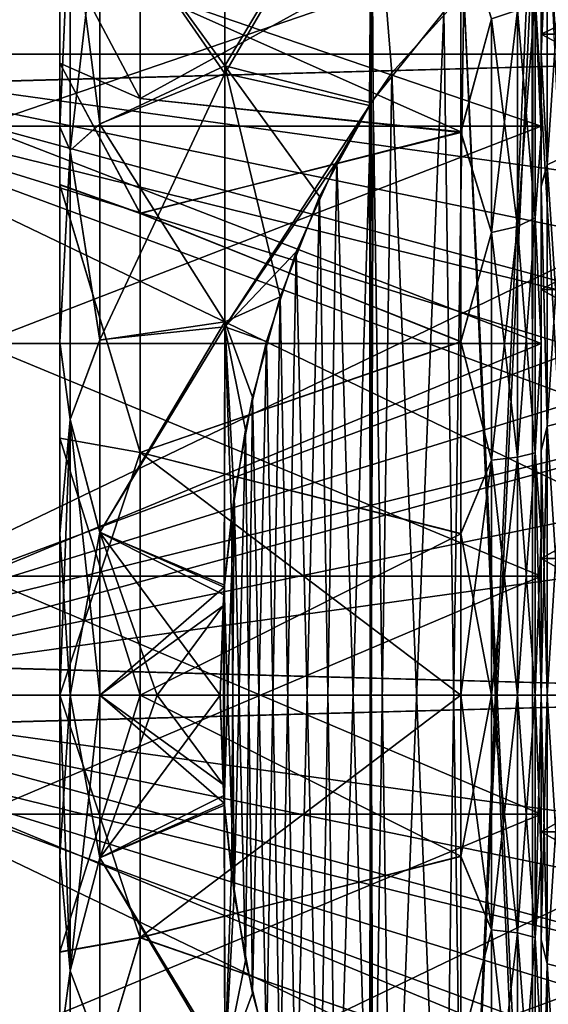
# Model space of a CAD drawing. Header units: metres. Extents: x -62 to 150, y -92 to 92.
# Tile 40 of 256: x -41.49 to -38.19, y -61.93 to -55.79. Entities that reach past the tile are written whole.
import ezdxf

# ---------------------------------------------------------------- set-up
doc = ezdxf.new("R2010")
doc.units = ezdxf.units.M
doc.layers.add('solid_500615', color=7, linetype='CONTINUOUS')

msp = doc.modelspace()

# ---------------------------------------------------------------- linework, layer by layer
at = {"layer": 'solid_500615'}
for points in [[(-38.239399, -56.450336, -1.020764), (-38.239399, -53.164341, -0.937779), (-38.239399, -52.135788, -2.299812)], [(-38.239399, -55.248974, -1.893605), (-38.239399, -56.450336, -1.020764), (-38.239399, -52.135788, -2.299812)], [(-38.239399, -53.164341, -13.401513), (-38.239399, -57.805981, -13.922147), (-38.239399, -56.450336, -13.318527)], [(-38.239399, -53.164341, -13.401513), (-38.239399, -54.425262, -14.550983), (-38.239399, -57.805981, -13.922147)], [(-38.239399, -53.164341, -13.401513), (-38.239399, -56.450336, -13.318527), (-38.239399, -55.248974, -12.445687)], [(-38.239399, -59.257519, -0.108655), (-38.239399, -54.425262, 0.211691), (-38.239399, -53.164341, -0.937779)], [(-38.239399, -57.805981, -0.417145), (-38.239399, -59.257519, -0.108655), (-38.239399, -53.164341, -0.937779)], [(-38.239399, -56.450336, -1.020764), (-38.239399, -57.805981, -0.417145), (-38.239399, -53.164341, -0.937779)], [(-38.239399, -54.425262, -14.550983), (-35.239399, -54.425262, -14.550983), (-35.239399, -55.876766, -15.449717)], [(-38.239399, -54.425262, -14.550983), (-35.239399, -55.876766, -15.449717), (-38.239399, -55.876766, -15.449717)], [(-38.239399, -55.876766, 1.110425), (-35.239399, -55.876766, 1.110425), (-35.239399, -54.425262, 0.211691)], [(-38.239399, -55.876766, 1.110425), (-35.239399, -54.425262, 0.211691), (-38.239399, -54.425262, 0.211691)], [(-38.239399, -54.425262, -14.550983), (-38.239399, -60.742481, -14.230637), (-38.239399, -59.257519, -14.230637)], [(-38.239399, -54.425262, -14.550983), (-38.239399, -65.574738, -14.550983), (-38.239399, -60.742481, -14.230637)], [(-38.239399, -54.425262, -14.550983), (-38.239399, -59.257519, -14.230637), (-38.239399, -57.805981, -13.922147)], [(-38.239399, -64.12323, 1.110425), (-38.239399, -55.876766, 1.110425), (-38.239399, -54.425262, 0.211691)], [(-38.239399, -65.574738, 0.211691), (-38.239399, -64.12323, 1.110425), (-38.239399, -54.425262, 0.211691)], [(-38.239399, -59.257519, -0.108655), (-38.239399, -65.574738, 0.211691), (-38.239399, -54.425262, 0.211691)], [(-38.239399, -54.425262, -14.550983), (-38.239399, -55.876766, -15.449717), (-38.239399, -65.574738, -14.550983)], [(-40.989399, -54.997185, -17.309879), (-40.211205, -54.54995, -17.884178), (-40.211205, -56.07362, -18.531326)], [(-40.211205, -56.07362, -18.531326), (-39.297558, -54.543697, -18.47897), (-39.298992, -56.305321, -19.169645)], [(-40.211205, -56.07362, -18.531326), (-40.211205, -54.54995, -17.884178), (-39.297558, -54.543697, -18.47897)], [(-39.297558, -54.553761, 4.144527), (-40.211205, -54.611141, 3.575793), (-40.211205, -56.120949, 4.208282)], [(-39.297558, -54.553761, 4.144527), (-40.211205, -56.120949, 4.208282), (-39.308376, -56.320156, 4.830354)], [(-39.297558, -54.553761, 4.144527), (-39.308376, -56.320156, 4.830354), (-39.169231, -56.116913, 4.830354)], [(-39.286213, -56.285866, -19.169645), (-39.298992, -56.305321, -19.169645), (-39.297558, -54.543697, -18.47897)], [(-38.844917, -55.736469, -19.169645), (-39.286213, -56.285866, -19.169645), (-39.297558, -54.543697, -18.47897)], [(-39.297558, -54.553761, 4.144527), (-39.169231, -56.116913, 4.830354), (-38.721924, -55.617767, 4.830354)], [(-40.989399, -54.993786, 2.96891), (-40.211205, -56.120949, 4.208282), (-40.211205, -54.611141, 3.575793)], [(-41.174816, -55.00642, -16.970098), (-41.239399, -56.456146, -17.208412), (-41.239399, -55.025829, -16.582487)], [(-41.174816, -56.601028, -17.630606), (-41.239399, -56.456146, -17.208412), (-41.174816, -55.00642, -16.970098)], [(-41.174816, -55.00642, 2.630806), (-41.239399, -55.022564, 2.241468), (-41.239399, -56.453423, 2.868158)], [(-41.174816, -55.00642, 2.630806), (-41.239399, -56.453423, 2.868158), (-41.174816, -56.601028, 3.291314)], [(-41.239399, -56.056877, 0.809148), (-41.239399, -56.453423, 2.868158), (-41.239399, -55.022564, 2.241468)], [(-41.239399, -55.331161, 0.407208), (-41.239399, -56.056877, 0.809148), (-41.239399, -55.022564, 2.241468)], [(-41.239399, -55.330353, -14.746004), (-41.239399, -55.025829, -16.582487), (-41.239399, -56.456146, -17.208412)], [(-41.174816, -56.601028, 3.291314), (-40.989399, -56.435001, 3.560839), (-40.989399, -54.993786, 2.96891)], [(-41.174816, -55.00642, 2.630806), (-41.174816, -56.601028, 3.291314), (-40.989399, -54.993786, 2.96891)], [(-41.174816, -55.00642, -16.970098), (-40.989399, -54.997185, -17.309879), (-40.989399, -56.437809, -17.901064)], [(-41.174816, -56.601028, -17.630606), (-41.174816, -55.00642, -16.970098), (-40.989399, -56.437809, -17.901064)], [(-40.989399, -54.993786, 2.96891), (-40.989399, -56.435001, 3.560839), (-40.211205, -56.120949, 4.208282)], [(-40.989399, -56.437809, -17.901064), (-40.989399, -54.997185, -17.309879), (-40.211205, -56.07362, -18.531326)], [(-38.294262, -64.697716, -19.169645), (-38.291473, -55.299374, -19.169645), (-37.744907, -55.068169, -19.169645)], [(-38.18808, -64.757721, -19.169645), (-38.294262, -64.697716, -19.169645), (-37.744907, -55.068169, -19.169645)], [(-38.093094, -55.072319, 1.93591), (-38.093094, -56.638252, 2.622792), (-38.201492, -55.149632, 1.793051)], [(-38.093094, -55.072319, -16.275202), (-38.201492, -55.149632, -16.132343), (-38.201492, -56.690994, -16.808449)], [(-38.093094, -56.638252, -16.962084), (-38.093094, -55.072319, -16.275202), (-38.201492, -56.690994, -16.808449)], [(-38.739399, -55.17271, -0.295254), (-38.739399, -56.486137, 0.460083), (-40.739399, -55.593601, -0.018167)], [(-38.548058, -55.780972, 0.137929), (-38.739399, -56.486137, 0.460083), (-38.739399, -55.17271, -0.295254)], [(-38.277309, -55.645489, 0.372588), (-38.239399, -55.172516, 0.307682), (-38.239399, -56.498856, 1.01289)], [(-38.201492, -55.149632, 1.793051), (-38.239399, -55.998711, 1.994805), (-38.239399, -55.192833, 1.598583)], [(-38.201492, -55.149632, 1.793051), (-38.201492, -56.690994, 2.469157), (-38.239399, -55.998711, 1.994805)], [(-38.201492, -55.149632, -16.132343), (-38.239399, -55.187649, -15.935032), (-38.239399, -55.993443, -16.331797)], [(-38.201492, -56.690994, -16.808449), (-38.201492, -55.149632, -16.132343), (-38.239399, -55.993443, -16.331797)], [(-38.239399, -55.172516, 0.307682), (-38.239399, -55.192833, 1.598583), (-38.239399, -55.998711, 1.994805)], [(-38.239399, -56.498856, 1.01289), (-38.239399, -55.172516, 0.307682), (-38.239399, -55.998711, 1.994805)], [(-38.093094, -56.638252, 2.622792), (-38.201492, -56.690994, 2.469157), (-38.201492, -55.149632, 1.793051)], [(-38.739399, -55.175957, -14.046317), (-40.739399, -55.59277, -14.320613), (-40.739407, -56.277077, -14.699575)], [(-38.739399, -56.489182, -14.800776), (-38.739399, -55.175957, -14.046317), (-40.739407, -56.277077, -14.699575)], [(-38.548058, -55.780972, -14.477221), (-38.739399, -55.175957, -14.046317), (-38.739399, -56.489182, -14.800776)], [(-38.277309, -55.645489, -14.71188), (-38.239399, -56.501984, -15.353521), (-38.239399, -55.175934, -14.649181)], [(-38.239399, -55.175934, -14.649181), (-38.239399, -56.501984, -15.353521), (-38.239399, -55.187649, -15.935032)], [(-38.239399, -56.501984, -15.353521), (-38.239399, -55.993443, -16.331797), (-38.239399, -55.187649, -15.935032)], [(-38.239399, -55.248974, -1.893605), (-41.739399, -55.248974, -1.893605), (-41.739399, -56.450336, -1.020764)], [(-38.239399, -55.248974, -1.893605), (-41.739399, -56.450336, -1.020764), (-38.239399, -56.450336, -1.020764)], [(-38.239399, -56.450336, -13.318527), (-41.739399, -56.450336, -13.318527), (-41.739399, -55.248974, -12.445687)], [(-38.239399, -55.248974, -12.445687), (-38.239399, -56.450336, -13.318527), (-41.739399, -55.248974, -12.445687)], [(-37.744907, -64.931831, 4.830354), (-38.18808, -55.242275, 4.830354), (-38.294262, -55.302288, 4.830354)], [(-41.239399, -56.056, -15.148005), (-41.239399, -55.330353, -14.746004), (-41.239399, -56.456146, -17.208412)], [(-40.739407, -56.277077, -14.699575), (-41.239399, -55.330353, -14.746004), (-41.239399, -56.056, -15.148005)], [(-40.739399, -55.59277, -14.320613), (-41.239399, -55.330353, -14.746004), (-40.739407, -56.277077, -14.699575)], [(-40.739403, -56.277973, 0.360727), (-41.239399, -56.056877, 0.809148), (-41.239399, -55.331161, 0.407208)], [(-40.739403, -56.277973, 0.360727), (-41.239399, -55.331161, 0.407208), (-40.739399, -55.593601, -0.018167)], [(-38.721924, -64.382233, -19.169645), (-38.844917, -55.736469, -19.169645), (-38.313293, -55.312435, -19.169645)], [(-38.721924, -64.382233, -19.169645), (-38.313293, -55.312435, -19.169645), (-38.291473, -55.299374, -19.169645)], [(-38.721924, -64.382233, -19.169645), (-38.291473, -55.299374, -19.169645), (-38.294262, -64.697716, -19.169645)], [(-38.291473, -64.700623, 4.830354), (-38.294262, -55.302288, 4.830354), (-38.721924, -55.617767, 4.830354)], [(-37.744907, -64.931831, 4.830354), (-38.294262, -55.302288, 4.830354), (-38.291473, -64.700623, 4.830354)], [(-38.739399, -56.486137, 0.460083), (-40.739403, -56.277973, 0.360727), (-40.739399, -55.593601, -0.018167)], [(-38.844917, -64.263535, 4.830354), (-38.721924, -55.617767, 4.830354), (-39.169231, -56.116913, 4.830354)], [(-38.844917, -64.263535, 4.830354), (-38.313293, -64.687569, 4.830354), (-38.721924, -55.617767, 4.830354)], [(-38.313293, -64.687569, 4.830354), (-38.291473, -64.700623, 4.830354), (-38.721924, -55.617767, 4.830354)], [(-38.277309, -55.645489, 0.372588), (-38.277309, -57.021339, 1.014157), (-38.385708, -55.726707, 0.231914)], [(-38.277309, -55.645489, -14.71188), (-38.385708, -55.726707, -14.571206), (-38.385708, -57.076897, -15.200809)], [(-38.277309, -57.021339, -15.353449), (-38.277309, -55.645489, -14.71188), (-38.385708, -57.076897, -15.200809)], [(-38.277309, -57.021339, -15.353449), (-38.239399, -56.501984, -15.353521), (-38.277309, -55.645489, -14.71188)], [(-38.277309, -55.645489, 0.372588), (-38.239399, -56.498856, 1.01289), (-38.277309, -57.021339, 1.014157)], [(-39.169231, -63.883087, -19.169645), (-39.286213, -56.285866, -19.169645), (-38.844917, -55.736469, -19.169645)], [(-38.721924, -64.382233, -19.169645), (-39.169231, -63.883087, -19.169645), (-38.844917, -55.736469, -19.169645)], [(-38.548058, -55.780972, 0.137929), (-38.548058, -57.114014, 0.759537), (-38.739399, -56.486137, 0.460083)], [(-38.548058, -57.114014, -15.098829), (-38.548058, -55.780972, -14.477221), (-38.739399, -56.489182, -14.800776)], [(-38.385708, -55.726707, 0.231914), (-38.385708, -57.076897, 0.861517), (-38.548058, -55.780972, 0.137929)], [(-38.385708, -55.726707, -14.571206), (-38.548058, -55.780972, -14.477221), (-38.548058, -57.114014, -15.098829)], [(-38.385708, -57.076897, -15.200809), (-38.385708, -55.726707, -14.571206), (-38.548058, -57.114014, -15.098829)], [(-38.385708, -57.076897, 0.861517), (-38.548058, -57.114014, 0.759537), (-38.548058, -55.780972, 0.137929)], [(-38.277309, -57.021339, 1.014157), (-38.385708, -57.076897, 0.861517), (-38.385708, -55.726707, 0.231914)], [(-38.239399, -55.876766, -15.449717), (-35.239399, -55.876766, -15.449717), (-35.239399, -57.468975, -16.066542)], [(-38.239399, -55.876766, -15.449717), (-35.239399, -57.468975, -16.066542), (-38.239399, -57.468975, -16.066542)], [(-38.239399, -57.468975, 1.727249), (-35.239399, -57.468975, 1.727249), (-35.239399, -55.876766, 1.110425)], [(-38.239399, -57.468975, 1.727249), (-35.239399, -55.876766, 1.110425), (-38.239399, -55.876766, 1.110425)], [(-38.239399, -62.531025, 1.727249), (-38.239399, -57.468975, 1.727249), (-38.239399, -55.876766, 1.110425)], [(-38.239399, -64.12323, 1.110425), (-38.239399, -62.531025, 1.727249), (-38.239399, -55.876766, 1.110425)], [(-38.239399, -55.876766, -15.449717), (-38.239399, -64.12323, -15.449717), (-38.239399, -65.574738, -14.550983)], [(-38.239399, -55.876766, -15.449717), (-38.239399, -57.468975, -16.066542), (-38.239399, -64.12323, -15.449717)], [(-43.339401, -56, -9.479047), (-43.239399, -56.214642, -9.602971), (-35.989399, -58, -10.633747)], [(-43.339401, -56, -4.860245), (-43.239399, -56, -5.108093), (-35.989399, -56, -7.169646)], [(-35.370594, -56, -9.479047), (-43.239399, -56, -9.231198), (-43.339401, -56, -9.231198)], [(-35.370594, -56, -4.860245), (-43.239399, -56.214642, -4.73632), (-43.339401, -56.214642, -4.73632)], [(-43.339401, -56, -9.479047), (-35.370594, -56, -9.479047), (-43.339401, -56, -9.231198)], [(-43.339401, -56, -4.860245), (-35.370594, -56, -4.860245), (-43.339401, -56.214642, -4.73632)], [(-43.339401, -56, -9.479047), (-35.989399, -58, -10.633747), (-35.95208, -57.525703, -10.359912)], [(-43.339401, -56, -9.479047), (-35.95208, -57.525703, -10.359912), (-35.839729, -57.043545, -10.081538)], [(-43.339401, -56, -9.479047), (-35.839729, -57.043545, -10.081538), (-35.370594, -56, -9.479047)], [(-43.339401, -56, -4.860245), (-35.989399, -56, -7.169646), (-35.951252, -56, -6.615762)], [(-43.339401, -56, -4.860245), (-35.951252, -56, -6.615762), (-35.837246, -56, -6.05577)], [(-43.339401, -56, -4.860245), (-35.837246, -56, -6.05577), (-35.370594, -56, -4.860245)], [(-35.370594, -56, -9.479047), (-43.239399, -56, -5.108093), (-43.239399, -56, -9.231198)], [(-35.838791, -56, -8.277781), (-43.239399, -56, -5.108093), (-35.370594, -56, -9.479047)], [(-35.951748, -56, -7.719867), (-43.239399, -56, -5.108093), (-35.838791, -56, -8.277781)], [(-35.989399, -56, -7.169646), (-43.239399, -56, -5.108093), (-35.951748, -56, -7.719867)], [(-35.370594, -56, -4.860245), (-43.239399, -59.785358, -2.674768), (-43.239399, -56.214642, -4.73632)], [(-35.839733, -57.043549, -4.257752), (-43.239399, -59.785358, -2.674768), (-35.370594, -56, -4.860245)], [(-38.239399, -56.501984, -15.353521), (-38.239399, -56.820576, -16.649931), (-38.239399, -55.993443, -16.331797)], [(-38.201492, -56.690994, -16.808449), (-38.239399, -55.993443, -16.331797), (-38.239399, -56.820576, -16.649931)], [(-38.239399, -56.498856, 1.01289), (-38.239399, -55.998711, 1.994805), (-38.239399, -56.82552, 2.312296)], [(-38.201492, -56.690994, 2.469157), (-38.239399, -56.82552, 2.312296), (-38.239399, -55.998711, 1.994805)], [(-41.239399, -56.814346, -15.479698), (-41.239399, -56.056, -15.148005), (-41.239399, -56.456146, -17.208412)], [(-40.739399, -56.992966, -15.012971), (-41.239399, -56.056, -15.148005), (-41.239399, -56.814346, -15.479698)], [(-40.739407, -56.277077, -14.699575), (-41.239399, -56.056, -15.148005), (-40.739399, -56.992966, -15.012971)], [(-41.239399, -56.056877, 0.809148), (-41.239399, -56.815201, 1.140734), (-41.239399, -56.453423, 2.868158)], [(-40.739399, -56.993847, 0.674016), (-41.239399, -56.815201, 1.140734), (-41.239399, -56.056877, 0.809148)], [(-40.739399, -56.993847, 0.674016), (-41.239399, -56.056877, 0.809148), (-40.739403, -56.277973, 0.360727)], [(-40.989399, -56.437809, -17.901064), (-40.211205, -56.07362, -18.531326), (-40.211205, -57.671753, -18.963013)], [(-40.211205, -56.07362, -18.531326), (-39.298992, -56.305321, -19.169645), (-39.620369, -56.889015, -19.169645)], [(-39.86607, -57.51495, -19.169645), (-40.211205, -56.07362, -18.531326), (-39.620369, -56.889015, -19.169645)], [(-39.86607, -57.51495, -19.169645), (-40.211205, -57.671753, -18.963013), (-40.211205, -56.07362, -18.531326)], [(-40.989399, -57.782471, 3.917964), (-40.211205, -57.70269, 4.629787), (-40.211205, -56.120949, 4.208282)], [(-40.989399, -56.435001, 3.560839), (-40.989399, -57.782471, 3.917964), (-40.211205, -56.120949, 4.208282)], [(-39.308376, -56.320156, 4.830354), (-40.211205, -56.120949, 4.208282), (-40.211205, -57.70269, 4.629787)], [(-39.286213, -63.714134, 4.830354), (-39.169231, -56.116913, 4.830354), (-39.308376, -56.320156, 4.830354)], [(-38.844917, -64.263535, 4.830354), (-39.169231, -56.116913, 4.830354), (-39.286213, -63.714134, 4.830354)], [(-35.370594, -60, -11.788448), (-43.239399, -56.214642, -9.602971), (-43.239399, -59.785358, -11.664524)], [(-35.839733, -58.956451, -11.185956), (-43.239399, -56.214642, -9.602971), (-35.370594, -60, -11.788448)], [(-35.95208, -58.474293, -10.907581), (-43.239399, -56.214642, -9.602971), (-35.839733, -58.956451, -11.185956)], [(-35.989399, -58, -10.633747), (-43.239399, -56.214642, -9.602971), (-35.95208, -58.474293, -10.907581)], [(-38.739399, -56.489182, -14.800776), (-40.739407, -56.277077, -14.699575), (-40.739399, -56.992966, -15.012971)], [(-38.739399, -56.486137, 0.460083), (-40.739399, -56.993847, 0.674016), (-40.739403, -56.277973, 0.360727)], [(-39.513416, -56.671188, 4.830354), (-39.308376, -56.320156, 4.830354), (-40.211205, -57.70269, 4.629787)], [(-39.513416, -63.328812, -19.169645), (-39.620369, -56.889015, -19.169645), (-39.298992, -56.305321, -19.169645)], [(-39.513416, -63.328812, -19.169645), (-39.298992, -56.305321, -19.169645), (-39.308376, -63.679844, -19.169645)], [(-39.298992, -63.694679, 4.830354), (-39.308376, -56.320156, 4.830354), (-39.513416, -56.671188, 4.830354)], [(-39.308376, -63.679844, -19.169645), (-39.298992, -56.305321, -19.169645), (-39.286213, -56.285866, -19.169645)], [(-39.169231, -63.883087, -19.169645), (-39.308376, -63.679844, -19.169645), (-39.286213, -56.285866, -19.169645)], [(-39.286213, -63.714134, 4.830354), (-39.308376, -56.320156, 4.830354), (-39.298992, -63.694679, 4.830354)], [(-38.239399, -56.450336, -1.020764), (-41.739399, -56.450336, -1.020764), (-41.739399, -57.805981, -0.417145)], [(-38.239399, -56.450336, -1.020764), (-41.739399, -57.805981, -0.417145), (-38.239399, -57.805981, -0.417145)], [(-38.239399, -57.805981, -13.922147), (-41.739399, -57.805981, -13.922147), (-41.739399, -56.450336, -13.318527)], [(-38.239399, -56.450336, -13.318527), (-38.239399, -57.805981, -13.922147), (-41.739399, -56.450336, -13.318527)], [(-41.239399, -56.815201, 1.140734), (-41.239399, -57.796673, 3.245198), (-41.239399, -56.453423, 2.868158)], [(-41.174816, -56.601028, 3.291314), (-41.239399, -56.453423, 2.868158), (-41.239399, -57.796673, 3.245198)], [(-41.239399, -56.814346, -15.479698), (-41.239399, -56.456146, -17.208412), (-41.239399, -57.798637, -17.584906)], [(-41.174816, -56.601028, -17.630606), (-41.239399, -57.798637, -17.584906), (-41.239399, -56.456146, -17.208412)], [(-41.174816, -56.601028, 3.291314), (-40.989399, -57.782471, 3.917964), (-40.989399, -56.435001, 3.560839)], [(-41.174816, -56.601028, -17.630606), (-40.989399, -56.437809, -17.901064), (-40.989399, -57.784481, -18.257656)], [(-40.989399, -57.784481, -18.257656), (-40.989399, -56.437809, -17.901064), (-40.211205, -57.671753, -18.963013)], [(-38.739399, -56.486137, 0.460083), (-38.739399, -57.793163, 0.935283), (-40.739399, -56.993847, 0.674016)], [(-38.739399, -57.795547, -15.275224), (-38.739399, -56.489182, -14.800776), (-40.739399, -56.992966, -15.012971)], [(-38.548058, -57.114014, 0.759537), (-38.739399, -57.793163, 0.935283), (-38.739399, -56.486137, 0.460083)], [(-38.548058, -57.114014, -15.098829), (-38.739399, -56.489182, -14.800776), (-38.739399, -57.795547, -15.275224)], [(-38.277309, -57.021339, 1.014157), (-38.239399, -56.498856, 1.01289), (-38.239399, -57.802971, 1.454455)], [(-38.277309, -57.021339, -15.353449), (-38.239399, -57.805389, -15.794363), (-38.239399, -56.501984, -15.353521)], [(-38.239399, -57.802971, 1.454455), (-38.239399, -56.498856, 1.01289), (-38.239399, -56.82552, 2.312296)], [(-38.239399, -56.501984, -15.353521), (-38.239399, -57.805389, -15.794363), (-38.239399, -56.820576, -16.649931)], [(-41.174816, -58.279331, -18.033531), (-41.239399, -57.798637, -17.584906), (-41.174816, -56.601028, -17.630606)], [(-41.174816, -56.601028, 3.291314), (-41.239399, -57.796673, 3.245198), (-41.174816, -58.279331, 3.694239)], [(-41.174816, -56.601028, 3.291314), (-41.174816, -58.279331, 3.694239), (-40.989399, -57.782471, 3.917964)], [(-41.174816, -58.279331, -18.033531), (-41.174816, -56.601028, -17.630606), (-40.989399, -57.784481, -18.257656)], [(-38.093094, -56.638252, 2.622792), (-38.093094, -58.295883, 3.042561), (-38.201492, -56.690994, 2.469157)], [(-38.093094, -56.638252, -16.962084), (-38.201492, -56.690994, -16.808449), (-38.201492, -58.32262, -17.221632)], [(-38.093094, -58.295883, -17.381853), (-38.093094, -56.638252, -16.962084), (-38.201492, -58.32262, -17.221632)], [(-39.76598, -57.233696, 4.830354), (-39.513416, -56.671188, 4.830354), (-40.211205, -57.70269, 4.629787)], [(-39.620369, -63.110985, 4.830354), (-39.513416, -56.671188, 4.830354), (-39.76598, -57.233696, 4.830354)], [(-39.620369, -63.110985, 4.830354), (-39.298992, -63.694679, 4.830354), (-39.513416, -56.671188, 4.830354)], [(-38.201492, -56.690994, 2.469157), (-38.201492, -58.32262, 2.88234), (-38.239399, -56.82552, 2.312296)], [(-38.201492, -58.32262, -17.221632), (-38.201492, -56.690994, -16.808449), (-38.239399, -56.820576, -16.649931)], [(-38.093094, -58.295883, 3.042561), (-38.201492, -58.32262, 2.88234), (-38.201492, -56.690994, 2.469157)], [(-41.239399, -58.396393, -15.923682), (-41.239399, -56.814346, -15.479698), (-41.239399, -57.798637, -17.584906)], [(-40.739426, -58.485783, -15.432039), (-41.239399, -56.814346, -15.479698), (-41.239399, -58.396393, -15.923682)], [(-40.739399, -56.992966, -15.012971), (-41.239399, -56.814346, -15.479698), (-40.739426, -58.485783, -15.432039)], [(-41.239399, -56.815201, 1.140734), (-41.239399, -58.396923, 1.584495), (-41.239399, -57.796673, 3.245198)], [(-40.739418, -58.486351, 1.092852), (-41.239399, -58.396923, 1.584495), (-41.239399, -56.815201, 1.140734)], [(-40.739418, -58.486351, 1.092852), (-41.239399, -56.815201, 1.140734), (-40.739399, -56.993847, 0.674016)], [(-38.239399, -57.805389, -15.794363), (-38.239399, -58.472305, -17.051268), (-38.239399, -56.820576, -16.649931)], [(-38.201492, -58.32262, -17.221632), (-38.239399, -56.820576, -16.649931), (-38.239399, -58.472305, -17.051268)], [(-38.239399, -57.802971, 1.454455), (-38.239399, -56.82552, 2.312296), (-38.239399, -58.475353, 2.712448)], [(-38.201492, -58.32262, 2.88234), (-38.239399, -58.475353, 2.712448), (-38.239399, -56.82552, 2.312296)], [(-39.76598, -62.766304, -19.169645), (-39.86607, -57.51495, -19.169645), (-39.620369, -56.889015, -19.169645)], [(-39.76598, -62.766304, -19.169645), (-39.620369, -56.889015, -19.169645), (-39.513416, -63.328812, -19.169645)], [(-38.739399, -57.795547, -15.275224), (-40.739399, -56.992966, -15.012971), (-40.739426, -58.485783, -15.432039)], [(-38.739399, -57.793163, 0.935283), (-40.739418, -58.486351, 1.092852), (-40.739399, -56.993847, 0.674016)], [(-35.95208, -57.525707, -3.979378), (-43.239399, -59.785358, -2.674768), (-35.839733, -57.043549, -4.257752)], [(-38.385708, -57.076897, 0.861517), (-38.385708, -58.5159, 1.247098), (-38.548058, -57.114014, 0.759537)], [(-38.385708, -57.076897, -15.200809), (-38.548058, -57.114014, -15.098829), (-38.548058, -58.534748, -15.479513)], [(-38.385708, -58.5159, -15.58639), (-38.385708, -57.076897, -15.200809), (-38.548058, -58.534748, -15.479513)], [(-38.277309, -57.021339, 1.014157), (-38.277309, -58.487694, 1.407066), (-38.385708, -57.076897, 0.861517)], [(-38.277309, -57.021339, -15.353449), (-38.385708, -57.076897, -15.200809), (-38.385708, -58.5159, -15.58639)], [(-38.277309, -58.487694, -15.746358), (-38.277309, -57.021339, -15.353449), (-38.385708, -58.5159, -15.58639)], [(-38.277309, -58.487694, 1.407066), (-38.385708, -58.5159, 1.247098), (-38.385708, -57.076897, 0.861517)], [(-38.277309, -58.487694, -15.746358), (-38.239399, -57.805389, -15.794363), (-38.277309, -57.021339, -15.353449)], [(-38.277309, -57.021339, 1.014157), (-38.239399, -57.802971, 1.454455), (-38.277309, -58.487694, 1.407066)], [(-38.548058, -57.114014, 0.759537), (-38.548058, -58.534748, 1.140221), (-38.739399, -57.793163, 0.935283)], [(-38.548058, -58.534748, -15.479513), (-38.548058, -57.114014, -15.098829), (-38.739399, -57.795547, -15.275224)], [(-38.385708, -58.5159, 1.247098), (-38.548058, -58.534748, 1.140221), (-38.548058, -57.114014, 0.759537)], [(-39.950378, -57.793064, 4.830354), (-39.76598, -57.233696, 4.830354), (-40.211205, -57.70269, 4.629787)], [(-39.86607, -62.48505, 4.830354), (-39.76598, -57.233696, 4.830354), (-39.950378, -57.793064, 4.830354)], [(-39.86607, -62.48505, 4.830354), (-39.620369, -63.110985, 4.830354), (-39.76598, -57.233696, 4.830354)], [(-38.239399, -57.468975, -16.066542), (-35.239399, -57.468975, -16.066542), (-35.239399, -59.146927, -16.380207)], [(-38.239399, -57.468975, -16.066542), (-35.239399, -59.146927, -16.380207), (-38.239399, -59.146927, -16.380207)], [(-38.239399, -59.146927, 2.040915), (-35.239399, -59.146927, 2.040915), (-35.239399, -57.468975, 1.727249)], [(-38.239399, -59.146927, 2.040915), (-35.239399, -57.468975, 1.727249), (-38.239399, -57.468975, 1.727249)], [(-38.239399, -60.853073, 2.040915), (-38.239399, -59.146927, 2.040915), (-38.239399, -57.468975, 1.727249)], [(-38.239399, -62.531025, 1.727249), (-38.239399, -60.853073, 2.040915), (-38.239399, -57.468975, 1.727249)], [(-38.239399, -57.468975, -16.066542), (-38.239399, -62.531025, -16.066542), (-38.239399, -64.12323, -15.449717)], [(-38.239399, -57.468975, -16.066542), (-38.239399, -59.146927, -16.380207), (-38.239399, -62.531025, -16.066542)], [(-35.989399, -58, -3.705544), (-43.239399, -59.785358, -2.674768), (-35.95208, -57.525707, -3.979378)], [(-39.86607, -57.51495, -19.169645), (-40.038548, -58.140976, -19.169645), (-40.211205, -57.671753, -18.963013)], [(-39.950378, -62.206936, -19.169645), (-40.038548, -58.140976, -19.169645), (-39.86607, -57.51495, -19.169645)], [(-39.950378, -62.206936, -19.169645), (-39.86607, -57.51495, -19.169645), (-39.76598, -62.766304, -19.169645)], [(-40.989399, -58.984787, -18.431168), (-40.211205, -57.671753, -18.963013), (-40.213116, -59.313648, -19.169645)], [(-40.989399, -58.984787, -18.431168), (-40.989399, -57.784481, -18.257656), (-40.211205, -57.671753, -18.963013)], [(-40.151966, -58.757645, -19.169645), (-40.213116, -59.313648, -19.169645), (-40.211205, -57.671753, -18.963013)], [(-40.038548, -58.140976, -19.169645), (-40.151966, -58.757645, -19.169645), (-40.211205, -57.671753, -18.963013)], [(-40.989399, -58.983738, 4.091781), (-40.214081, -59.32642, 4.830354), (-40.211205, -57.70269, 4.629787)], [(-40.989399, -57.782471, 3.917964), (-40.989399, -58.983738, 4.091781), (-40.211205, -57.70269, 4.629787)], [(-40.170151, -58.892467, 4.830354), (-40.211205, -57.70269, 4.629787), (-40.214081, -59.32642, 4.830354)], [(-40.081532, -58.344498, 4.830354), (-39.950378, -57.793064, 4.830354), (-40.211205, -57.70269, 4.629787)], [(-40.170151, -58.892467, 4.830354), (-40.081532, -58.344498, 4.830354), (-40.211205, -57.70269, 4.629787)], [(-38.239399, -57.805981, -0.417145), (-41.739399, -57.805981, -0.417145), (-41.739399, -59.257519, -0.108655)], [(-38.239399, -57.805981, -0.417145), (-41.739399, -59.257519, -0.108655), (-38.239399, -59.257519, -0.108655)], [(-38.239399, -59.257519, -14.230637), (-41.739399, -59.257519, -14.230637), (-41.739399, -57.805981, -13.922147)], [(-38.239399, -57.805981, -13.922147), (-38.239399, -59.257519, -14.230637), (-41.739399, -57.805981, -13.922147)], [(-41.239399, -58.396923, 1.584495), (-41.239399, -58.993217, 3.427802), (-41.239399, -57.796673, 3.245198)], [(-41.174816, -58.279331, 3.694239), (-41.239399, -57.796673, 3.245198), (-41.239399, -58.993217, 3.427802)], [(-41.239399, -58.396393, -15.923682), (-41.239399, -57.798637, -17.584906), (-41.239399, -58.994247, -17.767193)], [(-41.174816, -58.279331, -18.033531), (-41.239399, -58.994247, -17.767193), (-41.239399, -57.798637, -17.584906)], [(-41.174816, -58.279331, 3.694239), (-40.989399, -58.983738, 4.091781), (-40.989399, -57.782471, 3.917964)], [(-41.174816, -58.279331, -18.033531), (-40.989399, -57.784481, -18.257656), (-40.989399, -58.984787, -18.431168)], [(-38.739399, -58.993927, -15.509179), (-38.739399, -57.795547, -15.275224), (-40.739426, -58.485783, -15.432039)], [(-38.739399, -57.793163, 0.935283), (-38.739399, -58.992607, 1.169728), (-40.739418, -58.486351, 1.092852)], [(-40.038548, -61.859024, 4.830354), (-39.950378, -57.793064, 4.830354), (-40.081532, -58.344498, 4.830354)], [(-39.86607, -62.48505, 4.830354), (-39.950378, -57.793064, 4.830354), (-40.038548, -61.859024, 4.830354)], [(-38.548058, -58.534748, 1.140221), (-38.739399, -58.992607, 1.169728), (-38.739399, -57.793163, 0.935283)], [(-38.548058, -58.534748, -15.479513), (-38.739399, -57.795547, -15.275224), (-38.739399, -58.993927, -15.509179)], [(-38.277309, -58.487694, 1.407066), (-38.239399, -57.802971, 1.454455), (-38.239399, -58.994835, 1.672667)], [(-38.277309, -58.487694, -15.746358), (-38.239399, -58.996162, -16.01211), (-38.239399, -57.805389, -15.794363)], [(-38.239399, -58.994835, 1.672667), (-38.239399, -57.802971, 1.454455), (-38.239399, -58.475353, 2.712448)], [(-38.239399, -57.805389, -15.794363), (-38.239399, -58.996162, -16.01211), (-38.239399, -58.472305, -17.051268)], [(-43.339401, -60, -2.550844), (-43.239399, -59.785358, -2.674768), (-35.989399, -58, -3.705544)], [(-43.339401, -60, -2.550844), (-35.989399, -58, -3.705544), (-35.95208, -58.474297, -3.431709)], [(-40.081532, -61.655502, -19.169645), (-40.151966, -58.757645, -19.169645), (-40.038548, -58.140976, -19.169645)], [(-40.081532, -61.655502, -19.169645), (-40.038548, -58.140976, -19.169645), (-39.950378, -62.206936, -19.169645)], [(-41.174816, -58.279331, 3.694239), (-41.239399, -58.993217, 3.427802), (-41.239399, -60, 3.476105)], [(-41.174816, -58.279331, 3.694239), (-41.239399, -60, 3.476105), (-41.174816, -60, 3.829659)], [(-41.174816, -58.279331, -18.033531), (-41.174816, -60, -18.168951), (-41.239399, -58.994247, -17.767193)], [(-41.174816, -58.279331, 3.694239), (-41.174816, -60, 3.829659), (-40.989399, -58.983738, 4.091781)], [(-41.174816, -58.279331, -18.033531), (-40.989399, -58.984787, -18.431168), (-40.989399, -60, -18.476835)], [(-41.174816, -58.279331, -18.033531), (-40.989399, -60, -18.476835), (-41.174816, -60, -18.168951)], [(-38.093094, -58.295883, -17.381853), (-38.201492, -60, -17.360624), (-38.093094, -60, -17.52306)], [(-38.093094, -58.295883, -17.381853), (-38.201492, -58.32262, -17.221632), (-38.201492, -60, -17.360624)], [(-38.093094, -58.295883, 3.042561), (-38.093094, -60, 3.183768), (-38.201492, -58.32262, 2.88234)], [(-40.151966, -61.242355, 4.830354), (-40.081532, -58.344498, 4.830354), (-40.170151, -58.892467, 4.830354)], [(-40.038548, -61.859024, 4.830354), (-40.081532, -58.344498, 4.830354), (-40.151966, -61.242355, 4.830354)], [(-38.201492, -58.32262, 2.88234), (-38.201492, -60, 3.021332), (-38.239399, -58.475353, 2.712448)], [(-38.201492, -58.32262, -17.221632), (-38.239399, -58.472305, -17.051268), (-38.239399, -60, -17.169645)], [(-38.201492, -58.32262, -17.221632), (-38.239399, -60, -17.169645), (-38.201492, -60, -17.360624)], [(-38.201492, -58.32262, 2.88234), (-38.093094, -60, 3.183768), (-38.201492, -60, 3.021332)], [(-41.239399, -58.396393, -15.923682), (-41.239399, -58.994247, -17.767193), (-41.239399, -60, -17.815397)], [(-41.239399, -58.396393, -15.923682), (-41.239399, -60, -17.815397), (-41.239399, -60, -16.069647)], [(-40.739426, -58.485783, -15.432039), (-41.239399, -58.396393, -15.923682), (-41.239399, -60, -16.069647)], [(-41.239399, -58.396923, 1.584495), (-41.239399, -60, 1.730354), (-41.239399, -58.993217, 3.427802)], [(-40.739399, -60, 1.230354), (-41.239399, -60, 1.730354), (-41.239399, -58.396923, 1.584495)], [(-40.739399, -60, 1.230354), (-41.239399, -58.396923, 1.584495), (-40.739418, -58.486351, 1.092852)], [(-43.339401, -60, -2.550844), (-35.95208, -58.474297, -3.431709), (-35.839729, -58.956455, -3.153335)], [(-40.739426, -58.485783, -15.432039), (-41.239399, -60, -16.069647), (-40.739399, -60, -15.569646)], [(-38.739399, -58.993927, -15.509179), (-40.739426, -58.485783, -15.432039), (-40.739399, -60, -15.569646)], [(-38.739399, -60, 1.230354), (-40.739399, -60, 1.230354), (-40.739418, -58.486351, 1.092852)], [(-38.739399, -58.992607, 1.169728), (-38.739399, -60, 1.230354), (-40.739418, -58.486351, 1.092852)], [(-38.277309, -58.487694, -15.746358), (-38.385708, -60, -15.716231), (-38.277309, -60, -15.878667)], [(-38.277309, -58.487694, -15.746358), (-38.385708, -58.5159, -15.58639), (-38.385708, -60, -15.716231)], [(-38.277309, -58.487694, 1.407066), (-38.277309, -60, 1.539375), (-38.385708, -58.5159, 1.247098)], [(-38.277309, -58.487694, -15.746358), (-38.277309, -60, -15.878667), (-38.239399, -58.996162, -16.01211)], [(-38.277309, -58.487694, 1.407066), (-38.239399, -58.994835, 1.672667), (-38.239399, -60, 1.730354)], [(-38.277309, -58.487694, 1.407066), (-38.239399, -60, 1.730354), (-38.277309, -60, 1.539375)], [(-38.239399, -60, -16.069647), (-38.239399, -60, -17.169645), (-38.239399, -58.472305, -17.051268)], [(-38.239399, -58.996162, -16.01211), (-38.239399, -60, -16.069647), (-38.239399, -58.472305, -17.051268)], [(-38.239399, -58.994835, 1.672667), (-38.239399, -58.475353, 2.712448), (-38.239399, -60, 2.830354)], [(-38.201492, -60, 3.021332), (-38.239399, -60, 2.830354), (-38.239399, -58.475353, 2.712448)], [(-38.548058, -58.534748, 1.140221), (-38.548058, -60, 1.268414), (-38.739399, -58.992607, 1.169728)], [(-38.548058, -58.534748, -15.479513), (-38.739399, -58.993927, -15.509179), (-38.739399, -60, -15.569646)], [(-38.548058, -58.534748, -15.479513), (-38.739399, -60, -15.569646), (-38.548058, -60, -15.607706)], [(-38.385708, -58.5159, -15.58639), (-38.548058, -60, -15.607706), (-38.385708, -60, -15.716231)], [(-38.385708, -58.5159, -15.58639), (-38.548058, -58.534748, -15.479513), (-38.548058, -60, -15.607706)], [(-38.385708, -58.5159, 1.247098), (-38.385708, -60, 1.37694), (-38.548058, -58.534748, 1.140221)], [(-38.548058, -58.534748, 1.140221), (-38.385708, -60, 1.37694), (-38.548058, -60, 1.268414)], [(-38.385708, -58.5159, 1.247098), (-38.277309, -60, 1.539375), (-38.385708, -60, 1.37694)], [(-40.214081, -60.67358, -19.169645), (-40.213116, -59.313648, -19.169645), (-40.151966, -58.757645, -19.169645)], [(-40.170151, -61.107533, -19.169645), (-40.214081, -60.67358, -19.169645), (-40.151966, -58.757645, -19.169645)], [(-40.081532, -61.655502, -19.169645), (-40.170151, -61.107533, -19.169645), (-40.151966, -58.757645, -19.169645)], [(-40.151966, -61.242355, 4.830354), (-40.170151, -58.892467, 4.830354), (-40.214081, -59.32642, 4.830354)], [(-43.339401, -60, -2.550844), (-35.839729, -58.956455, -3.153335), (-35.370594, -60, -2.550844)], [(-41.239399, -60, 1.730354), (-41.239399, -60, 3.476105), (-41.239399, -58.993217, 3.427802)], [(-41.174816, -60, -18.168951), (-41.239399, -60, -17.815397), (-41.239399, -58.994247, -17.767193)], [(-41.174816, -60, 3.829659), (-40.989399, -60, 4.137543), (-40.989399, -58.983738, 4.091781)], [(-40.989399, -58.983738, 4.091781), (-40.989399, -60, 4.137543), (-40.214081, -59.32642, 4.830354)], [(-40.989399, -58.984787, -18.431168), (-40.213116, -59.313648, -19.169645), (-40.21751, -59.373482, -19.169645)], [(-40.239399, -60, -19.169645), (-40.989399, -58.984787, -18.431168), (-40.21751, -59.373482, -19.169645)], [(-40.63213, -60, -18.842434), (-40.989399, -60, -18.476835), (-40.989399, -58.984787, -18.431168)], [(-40.239399, -60, -19.169645), (-40.63213, -60, -18.842434), (-40.989399, -58.984787, -18.431168)], [(-38.739399, -60, -15.569646), (-38.739399, -58.993927, -15.509179), (-40.739399, -60, -15.569646)], [(-38.548058, -60, 1.268414), (-38.739399, -60, 1.230354), (-38.739399, -58.992607, 1.169728)], [(-38.277309, -60, -15.878667), (-38.239399, -60, -16.069647), (-38.239399, -58.996162, -16.01211)], [(-38.239399, -60, 1.730354), (-38.239399, -58.994835, 1.672667), (-38.239399, -60, 2.830354)], [(-38.239399, -59.146927, -16.380207), (-35.239399, -59.146927, -16.380207), (-35.239399, -60.853073, -16.380207)], [(-38.239399, -59.146927, -16.380207), (-35.239399, -60.853073, -16.380207), (-38.239399, -60.853073, -16.380207)], [(-38.239399, -60.853073, 2.040915), (-35.239399, -60.853073, 2.040915), (-35.239399, -59.146927, 2.040915)], [(-38.239399, -60.853073, 2.040915), (-35.239399, -59.146927, 2.040915), (-38.239399, -59.146927, 2.040915)], [(-38.239399, -59.146927, -16.380207), (-38.239399, -60.853073, -16.380207), (-38.239399, -62.531025, -16.066542)], [(-38.239399, -59.257519, -0.108655), (-41.739399, -59.257519, -0.108655), (-41.739399, -60.742481, -0.108655)], [(-38.239399, -59.257519, -0.108655), (-41.739399, -60.742481, -0.108655), (-38.239399, -60.742481, -0.108655)], [(-38.239399, -60.742481, -14.230637), (-41.739399, -60.742481, -14.230637), (-41.739399, -59.257519, -14.230637)], [(-38.239399, -59.257519, -14.230637), (-38.239399, -60.742481, -14.230637), (-41.739399, -59.257519, -14.230637)], [(-38.239399, -59.257519, -0.108655), (-38.239399, -60.742481, -0.108655), (-38.239399, -65.574738, 0.211691)], [(-40.989399, -60, 4.137543), (-40.222057, -59.442314, 4.830354), (-40.214081, -59.32642, 4.830354)], [(-40.222057, -60.557686, -19.169645), (-40.21751, -59.373482, -19.169645), (-40.213116, -59.313648, -19.169645)], [(-40.222057, -60.557686, -19.169645), (-40.213116, -59.313648, -19.169645), (-40.214081, -60.67358, -19.169645)], [(-40.213116, -60.686352, 4.830354), (-40.214081, -59.32642, 4.830354), (-40.222057, -59.442314, 4.830354)], [(-40.151966, -61.242355, 4.830354), (-40.214081, -59.32642, 4.830354), (-40.213116, -60.686352, 4.830354)], [(-40.222057, -60.557686, -19.169645), (-40.239399, -60, -19.169645), (-40.21751, -59.373482, -19.169645)], [(-40.989399, -60, 4.137543), (-40.63213, -60, 4.503143), (-40.222057, -59.442314, 4.830354)], [(-40.63213, -60, 4.503143), (-40.239399, -60, 4.830354), (-40.222057, -59.442314, 4.830354)], [(-40.21751, -60.626518, 4.830354), (-40.222057, -59.442314, 4.830354), (-40.239399, -60, 4.830354)], [(-40.213116, -60.686352, 4.830354), (-40.222057, -59.442314, 4.830354), (-40.21751, -60.626518, 4.830354)], [(-35.370594, -60, -11.788448), (-43.239399, -59.785358, -11.664524), (-43.339401, -59.785358, -11.664524)], [(-43.339401, -60, -11.788448), (-35.370594, -60, -11.788448), (-43.339401, -59.785358, -11.664524)], [(-43.339401, -60, -11.788448), (-43.239399, -60.214642, -11.664524), (-35.989399, -62, -10.633748)], [(-35.370594, -60, -2.550844), (-43.239399, -60.214642, -2.674768), (-43.339401, -60.214642, -2.674768)], [(-43.339401, -60, -2.550844), (-35.370594, -60, -2.550844), (-43.339401, -60.214642, -2.674768)], [(-43.339401, -60, -11.788448), (-35.989399, -62, -10.633748), (-35.95208, -61.525703, -10.907583)], [(-43.339401, -60, -11.788448), (-35.95208, -61.525703, -10.907583), (-35.839729, -61.043545, -11.185957)], [(-43.339401, -60, -11.788448), (-35.839729, -61.043545, -11.185957), (-35.370594, -60, -11.788448)], [(-35.370594, -60, -2.550844), (-43.239399, -63.785358, -4.73632), (-43.239399, -60.214642, -2.674768)], [(-35.839733, -61.043549, -3.153336), (-43.239399, -63.785358, -4.73632), (-35.370594, -60, -2.550844)], [(-41.239399, -61.603607, 1.584391), (-41.239399, -61.005753, 3.4279), (-41.239399, -60, 3.476105)], [(-41.174816, -60, 3.829659), (-41.239399, -60, 3.476105), (-41.239399, -61.005753, 3.4279)], [(-41.239399, -60, 1.730354), (-41.239399, -61.603607, 1.584391), (-41.239399, -60, 3.476105)], [(-41.174816, -60, 3.829659), (-41.239399, -61.005753, 3.4279), (-41.174816, -61.720669, 3.694239)], [(-41.239399, -60, -16.069647), (-41.239399, -60, -17.815397), (-41.239399, -61.006783, -17.767094)], [(-41.174816, -61.720669, -18.033531), (-41.239399, -61.006783, -17.767094), (-41.239399, -60, -17.815397)], [(-41.239399, -61.603077, -15.923787), (-41.239399, -60, -16.069647), (-41.239399, -61.006783, -17.767094)], [(-41.174816, -61.720669, -18.033531), (-41.239399, -60, -17.815397), (-41.174816, -60, -18.168951)], [(-40.739399, -60, -15.569646), (-41.239399, -60, -16.069647), (-41.239399, -61.603077, -15.923787)], [(-40.739418, -61.513649, -15.432143), (-40.739399, -60, -15.569646), (-41.239399, -61.603077, -15.923787)], [(-40.739426, -61.514217, 1.092747), (-41.239399, -61.603607, 1.584391), (-41.239399, -60, 1.730354)], [(-40.739426, -61.514217, 1.092747), (-41.239399, -60, 1.730354), (-40.739399, -60, 1.230354)], [(-41.174816, -61.720669, 3.694239), (-40.989399, -61.015213, 4.091876), (-40.989399, -60, 4.137543)], [(-41.174816, -60, 3.829659), (-41.174816, -61.720669, 3.694239), (-40.989399, -60, 4.137543)], [(-41.174816, -60, -18.168951), (-40.989399, -60, -18.476835), (-40.989399, -61.016262, -18.431072)], [(-41.174816, -61.720669, -18.033531), (-41.174816, -60, -18.168951), (-40.989399, -61.016262, -18.431072)], [(-40.989399, -61.015213, 4.091876), (-40.239399, -60, 4.830354), (-40.63213, -60, 4.503143)], [(-40.21751, -60.626518, 4.830354), (-40.239399, -60, 4.830354), (-40.989399, -61.015213, 4.091876)], [(-40.989399, -61.015213, 4.091876), (-40.63213, -60, 4.503143), (-40.989399, -60, 4.137543)], [(-40.222057, -60.557686, -19.169645), (-40.989399, -60, -18.476835), (-40.63213, -60, -18.842434)], [(-40.214081, -60.67358, -19.169645), (-40.989399, -61.016262, -18.431072), (-40.989399, -60, -18.476835)], [(-40.222057, -60.557686, -19.169645), (-40.214081, -60.67358, -19.169645), (-40.989399, -60, -18.476835)], [(-38.739399, -61.006073, 1.169888), (-40.739426, -61.514217, 1.092747), (-40.739399, -60, 1.230354)], [(-40.739418, -61.513649, -15.432143), (-38.739399, -60, -15.569646), (-40.739399, -60, -15.569646)], [(-38.739399, -61.007393, -15.50902), (-38.739399, -60, -15.569646), (-40.739418, -61.513649, -15.432143)], [(-38.739399, -61.006073, 1.169888), (-40.739399, -60, 1.230354), (-38.739399, -60, 1.230354)], [(-40.222057, -60.557686, -19.169645), (-40.63213, -60, -18.842434), (-40.239399, -60, -19.169645)], [(-38.548058, -61.465252, 1.140221), (-38.739399, -61.006073, 1.169888), (-38.739399, -60, 1.230354)], [(-38.548058, -60, 1.268414), (-38.548058, -61.465252, 1.140221), (-38.739399, -60, 1.230354)], [(-38.548058, -60, -15.607706), (-38.739399, -60, -15.569646), (-38.739399, -61.007393, -15.50902)], [(-38.548058, -61.465252, -15.479513), (-38.548058, -60, -15.607706), (-38.739399, -61.007393, -15.50902)], [(-38.385708, -60, -15.716231), (-38.548058, -60, -15.607706), (-38.548058, -61.465252, -15.479513)], [(-38.385708, -61.4841, -15.58639), (-38.385708, -60, -15.716231), (-38.548058, -61.465252, -15.479513)], [(-38.385708, -61.4841, 1.247098), (-38.548058, -61.465252, 1.140221), (-38.548058, -60, 1.268414)], [(-38.385708, -60, 1.37694), (-38.385708, -61.4841, 1.247098), (-38.548058, -60, 1.268414)], [(-38.277309, -60, -15.878667), (-38.385708, -60, -15.716231), (-38.385708, -61.4841, -15.58639)], [(-38.277309, -61.512306, -15.746358), (-38.277309, -60, -15.878667), (-38.385708, -61.4841, -15.58639)], [(-38.277309, -61.512306, 1.407066), (-38.385708, -61.4841, 1.247098), (-38.385708, -60, 1.37694)], [(-38.277309, -60, 1.539375), (-38.277309, -61.512306, 1.407066), (-38.385708, -60, 1.37694)], [(-38.277309, -61.512306, -15.746358), (-38.239399, -61.005165, -16.011959), (-38.239399, -60, -16.069647)], [(-38.277309, -61.512306, -15.746358), (-38.239399, -60, -16.069647), (-38.277309, -60, -15.878667)], [(-38.277309, -60, 1.539375), (-38.239399, -60, 1.730354), (-38.239399, -61.003838, 1.672819)], [(-38.277309, -60, 1.539375), (-38.239399, -61.003838, 1.672819), (-38.277309, -61.512306, 1.407066)], [(-38.239399, -60, 1.730354), (-38.239399, -60, 2.830354), (-38.239399, -61.527695, 2.711977)], [(-38.201492, -61.67738, 2.88234), (-38.239399, -61.527695, 2.711977), (-38.239399, -60, 2.830354)], [(-38.201492, -60, 3.021332), (-38.201492, -61.67738, 2.88234), (-38.239399, -60, 2.830354)], [(-38.239399, -61.005165, -16.011959), (-38.239399, -61.524647, -17.051739), (-38.239399, -60, -17.169645)], [(-38.201492, -60, -17.360624), (-38.239399, -60, -17.169645), (-38.239399, -61.524647, -17.051739)], [(-38.239399, -61.005165, -16.011959), (-38.239399, -60, -17.169645), (-38.239399, -60, -16.069647)], [(-38.201492, -61.67738, -17.221632), (-38.201492, -60, -17.360624), (-38.239399, -61.524647, -17.051739)], [(-38.239399, -61.003838, 1.672819), (-38.239399, -60, 1.730354), (-38.239399, -61.527695, 2.711977)], [(-38.093094, -60, -17.52306), (-38.201492, -60, -17.360624), (-38.201492, -61.67738, -17.221632)], [(-38.093094, -61.704117, -17.381853), (-38.093094, -60, -17.52306), (-38.201492, -61.67738, -17.221632)], [(-38.093094, -61.704117, 3.042561), (-38.201492, -61.67738, 2.88234), (-38.201492, -60, 3.021332)], [(-38.093094, -60, 3.183768), (-38.093094, -61.704117, 3.042561), (-38.201492, -60, 3.021332)], [(-35.370594, -64, -9.479047), (-43.239399, -60.214642, -11.664524), (-43.239399, -63.785358, -9.602971)], [(-35.839733, -62.956451, -10.081539), (-43.239399, -60.214642, -11.664524), (-35.370594, -64, -9.479047)], [(-35.95208, -62.474293, -10.359914), (-43.239399, -60.214642, -11.664524), (-35.839733, -62.956451, -10.081539)], [(-35.989399, -62, -10.633748), (-43.239399, -60.214642, -11.664524), (-35.95208, -62.474293, -10.359914)], [(-40.213116, -60.686352, 4.830354), (-40.21751, -60.626518, 4.830354), (-40.989399, -61.015213, 4.091876)], [(-40.214081, -60.67358, -19.169645), (-40.211205, -62.29731, -18.96908), (-40.989399, -61.016262, -18.431072)], [(-40.211205, -62.328247, 4.623722), (-40.213116, -60.686352, 4.830354), (-40.989399, -61.015213, 4.091876)], [(-40.170151, -61.107533, -19.169645), (-40.211205, -62.29731, -18.96908), (-40.214081, -60.67358, -19.169645)], [(-40.151966, -61.242355, 4.830354), (-40.213116, -60.686352, 4.830354), (-40.211205, -62.328247, 4.623722)], [(-38.239399, -60.742481, -0.108655), (-41.739399, -60.742481, -0.108655), (-41.739399, -62.194019, -0.417145)], [(-38.239399, -60.742481, -0.108655), (-41.739399, -62.194019, -0.417145), (-38.239399, -62.194019, -0.417145)], [(-38.239399, -62.194019, -13.922147), (-41.739399, -62.194019, -13.922147), (-41.739399, -60.742481, -14.230637)], [(-38.239399, -60.742481, -14.230637), (-38.239399, -62.194019, -13.922147), (-41.739399, -60.742481, -14.230637)], [(-38.239399, -66.835655, -13.401513), (-38.239399, -62.194019, -13.922147), (-38.239399, -60.742481, -14.230637)], [(-38.239399, -65.574738, -14.550983), (-38.239399, -66.835655, -13.401513), (-38.239399, -60.742481, -14.230637)], [(-38.239399, -60.742481, -0.108655), (-38.239399, -62.194019, -0.417145), (-38.239399, -65.574738, 0.211691)], [(-38.239399, -60.853073, -16.380207), (-35.239399, -60.853073, -16.380207), (-35.239399, -62.531025, -16.066542)], [(-38.239399, -60.853073, -16.380207), (-35.239399, -62.531025, -16.066542), (-38.239399, -62.531025, -16.066542)], [(-38.239399, -62.531025, 1.727249), (-35.239399, -62.531025, 1.727249), (-35.239399, -60.853073, 2.040915)], [(-38.239399, -62.531025, 1.727249), (-35.239399, -60.853073, 2.040915), (-38.239399, -60.853073, 2.040915)], [(-41.239399, -61.603607, 1.584391), (-41.239399, -62.201363, 3.245614), (-41.239399, -61.005753, 3.4279)], [(-41.174816, -61.720669, 3.694239), (-41.239399, -61.005753, 3.4279), (-41.239399, -62.201363, 3.245614)], [(-41.239399, -61.603077, -15.923787), (-41.239399, -61.006783, -17.767094), (-41.239399, -62.203327, -17.58449)], [(-41.174816, -61.720669, -18.033531), (-41.239399, -62.203327, -17.58449), (-41.239399, -61.006783, -17.767094)], [(-38.739399, -61.006073, 1.169888), (-38.739399, -62.204453, 0.935932), (-40.739426, -61.514217, 1.092747)], [(-38.739399, -62.206837, -15.274574), (-38.739399, -61.007393, -15.50902), (-40.739418, -61.513649, -15.432143)], [(-38.548058, -61.465252, 1.140221), (-38.739399, -62.204453, 0.935932), (-38.739399, -61.006073, 1.169888)], [(-38.548058, -61.465252, -15.479513), (-38.739399, -61.007393, -15.50902), (-38.739399, -62.206837, -15.274574)], [(-38.277309, -61.512306, 1.407066), (-38.239399, -61.003838, 1.672819), (-38.239399, -62.194611, 1.455071)], [(-38.277309, -61.512306, -15.746358), (-38.239399, -62.197029, -15.793747), (-38.239399, -61.005165, -16.011959)], [(-38.239399, -62.194611, 1.455071), (-38.239399, -61.003838, 1.672819), (-38.239399, -61.527695, 2.711977)], [(-38.239399, -61.005165, -16.011959), (-38.239399, -62.197029, -15.793747), (-38.239399, -61.524647, -17.051739)], [(-35.95208, -61.525707, -3.43171), (-43.239399, -63.785358, -4.73632), (-35.839733, -61.043549, -3.153336)], [(-41.174816, -61.720669, 3.694239), (-40.989399, -62.215519, 3.918365), (-40.989399, -61.015213, 4.091876)], [(-41.174816, -61.720669, -18.033531), (-40.989399, -61.016262, -18.431072), (-40.989399, -62.217529, -18.257256)], [(-40.211205, -62.328247, 4.623722), (-40.989399, -61.015213, 4.091876), (-40.989399, -62.215519, 3.918365)], [(-40.211205, -62.29731, -18.96908), (-40.989399, -62.217529, -18.257256), (-40.989399, -61.016262, -18.431072)], [(-40.081532, -61.655502, -19.169645), (-40.211205, -62.29731, -18.96908), (-40.170151, -61.107533, -19.169645)], [(-40.038548, -61.859024, 4.830354), (-40.151966, -61.242355, 4.830354), (-40.211205, -62.328247, 4.623722)], [(-38.548058, -62.885986, -15.098829), (-38.548058, -61.465252, -15.479513), (-38.739399, -62.206837, -15.274574)], [(-38.548058, -61.465252, 1.140221), (-38.548058, -62.885986, 0.759537), (-38.739399, -62.204453, 0.935932)], [(-38.385708, -61.4841, -15.58639), (-38.548058, -61.465252, -15.479513), (-38.548058, -62.885986, -15.098829)], [(-38.385708, -62.923103, 0.861517), (-38.548058, -62.885986, 0.759537), (-38.548058, -61.465252, 1.140221)], [(-38.385708, -61.4841, 1.247098), (-38.385708, -62.923103, 0.861517), (-38.548058, -61.465252, 1.140221)], [(-38.385708, -62.923103, -15.200809), (-38.385708, -61.4841, -15.58639), (-38.548058, -62.885986, -15.098829)], [(-38.277309, -61.512306, -15.746358), (-38.385708, -61.4841, -15.58639), (-38.385708, -62.923103, -15.200809)], [(-38.277309, -62.978661, 1.014157), (-38.385708, -62.923103, 0.861517), (-38.385708, -61.4841, 1.247098)], [(-38.277309, -61.512306, 1.407066), (-38.277309, -62.978661, 1.014157), (-38.385708, -61.4841, 1.247098)], [(-35.989399, -62, -3.705545), (-43.239399, -63.785358, -4.73632), (-35.95208, -61.525707, -3.43171)], [(-40.739418, -61.513649, -15.432143), (-41.239399, -61.603077, -15.923787), (-41.239399, -63.184799, -15.480026)], [(-40.739418, -61.513649, -15.432143), (-41.239399, -63.184799, -15.480026), (-40.739399, -63.006153, -15.013309)], [(-40.739426, -61.514217, 1.092747), (-41.239399, -63.185654, 1.140406), (-41.239399, -61.603607, 1.584391)], [(-40.739399, -63.007034, 0.673679), (-41.239399, -63.185654, 1.140406), (-40.739426, -61.514217, 1.092747)], [(-38.739399, -62.204453, 0.935932), (-40.739399, -63.007034, 0.673679), (-40.739426, -61.514217, 1.092747)], [(-38.739399, -62.206837, -15.274574), (-40.739418, -61.513649, -15.432143), (-40.739399, -63.006153, -15.013309)], [(-38.277309, -62.978661, -15.353449), (-38.277309, -61.512306, -15.746358), (-38.385708, -62.923103, -15.200809)], [(-38.277309, -61.512306, 1.407066), (-38.239399, -62.194611, 1.455071), (-38.277309, -62.978661, 1.014157)], [(-38.277309, -62.978661, -15.353449), (-38.239399, -62.197029, -15.793747), (-38.277309, -61.512306, -15.746358)], [(-38.239399, -62.197029, -15.793747), (-38.239399, -63.17448, -16.651587), (-38.239399, -61.524647, -17.051739)], [(-38.201492, -61.67738, -17.221632), (-38.239399, -61.524647, -17.051739), (-38.239399, -63.17448, -16.651587)], [(-38.239399, -62.194611, 1.455071), (-38.239399, -61.527695, 2.711977), (-38.239399, -63.179424, 2.310639)], [(-38.201492, -61.67738, 2.88234), (-38.239399, -63.179424, 2.310639), (-38.239399, -61.527695, 2.711977)], [(-41.239399, -63.184799, -15.480026), (-41.239399, -61.603077, -15.923787), (-41.239399, -62.203327, -17.58449)], [(-41.239399, -61.603607, 1.584391), (-41.239399, -63.185654, 1.140406), (-41.239399, -62.201363, 3.245614)], [(-40.081532, -61.655502, -19.169645), (-39.950378, -62.206936, -19.169645), (-40.211205, -62.29731, -18.96908)], [(-38.201492, -63.309006, -16.808449), (-38.201492, -61.67738, -17.221632), (-38.239399, -63.17448, -16.651587)], [(-38.201492, -61.67738, 2.88234), (-38.201492, -63.309006, 2.469157), (-38.239399, -63.179424, 2.310639)], [(-38.093094, -61.704117, -17.381853), (-38.201492, -61.67738, -17.221632), (-38.201492, -63.309006, -16.808449)], [(-38.093094, -63.361748, 2.622792), (-38.201492, -63.309006, 2.469157), (-38.201492, -61.67738, 2.88234)], [(-38.093094, -61.704117, 3.042561), (-38.093094, -63.361748, 2.622792), (-38.201492, -61.67738, 2.88234)], [(-41.174816, -61.720669, 3.694239), (-41.239399, -62.201363, 3.245614), (-41.174816, -63.398972, 3.291314)], [(-41.174816, -63.398972, -17.630606), (-41.239399, -62.203327, -17.58449), (-41.174816, -61.720669, -18.033531)], [(-41.174816, -63.398972, -17.630606), (-41.174816, -61.720669, -18.033531), (-40.989399, -62.217529, -18.257256)], [(-41.174816, -61.720669, 3.694239), (-41.174816, -63.398972, 3.291314), (-40.989399, -62.215519, 3.918365)], [(-38.093094, -63.361748, -16.962084), (-38.093094, -61.704117, -17.381853), (-38.201492, -63.309006, -16.808449)], [(-39.86607, -62.48505, 4.830354), (-40.038548, -61.859024, 4.830354), (-40.211205, -62.328247, 4.623722)]]:
    msp.add_3dface(points, dxfattribs=at)

doc.saveas('drawing.dxf')
